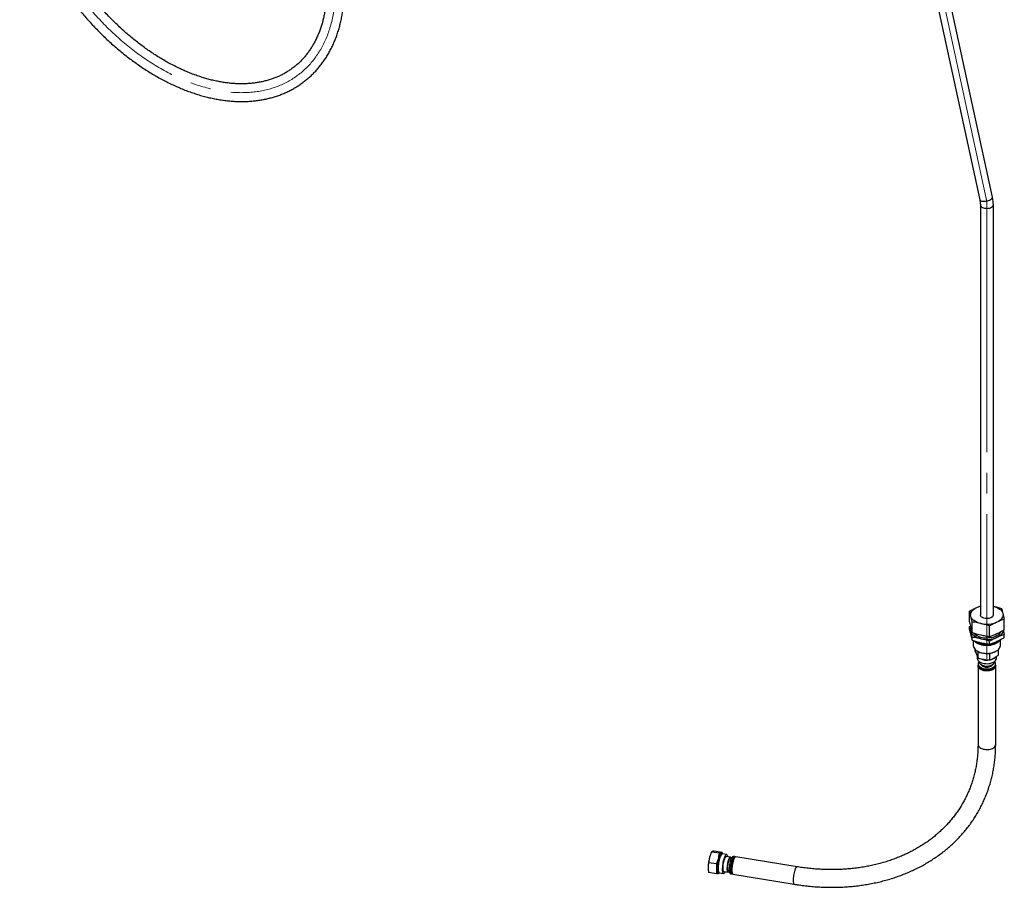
# Paper-space layout 'Sheet1' of a CAD drawing. Header units: millimetres. Extents: x -80341 to 21249, y 0 to 26255.
# Tile 4 of 154: x 1809 to 3323, y 7414 to 8749. Entities that reach past the tile are written whole.
import ezdxf

# ---------------------------------------------------------------- set-up
doc = ezdxf.new("R2010")
doc.units = ezdxf.units.MM
doc.linetypes.add('SLD-Mista-longa', pattern=[19.05, 15.24, -1.27, 1.27, -1.27])
doc.linetypes.add('SLD-Sólida', pattern=[0])
doc.layers.add('DETALHAMENTO', color=8, linetype='SLD-Sólida')

psp = doc.layouts.new('Sheet1')

# ---------------------------------------------------------------- linework, layer by layer
at = {"color": 7, "linetype": 'SLD-Sólida', "lineweight": 25, "ltscale": 25}
for p, q in [((3217.2, 8788.2), (3285.7, 8471.6)), ((3305.3, 8475.9), (3236.7, 8792.4)), ((3286.6, 8464.2), (3286.6, 7833.1)), ((3306.6, 7833.1), (3306.6, 8464.2)), ((3281, 7844.4), (3286.6, 7846.7)), ((3269.7, 7822.2), (3269.7, 7838.5)), ((3269.7, 7815), (3271.2, 7815.8)), ((3274, 7805.7), (3274, 7822.1)), ((3300.8, 7799.6), (3300.8, 7816)), ((3323.4, 7810), (3323.4, 7826.3)), ((3269.7, 7810.4), (3269.7, 7815)), ((3323.4, 7798.2), (3323.4, 7802.8)), ((3274, 7793.9), (3274, 7798.5)), ((3275.7, 7793.4), (3275.7, 7785.9)), ((3289.3, 7787.8), (3287.2, 7788.4)), ((3300.8, 7787.8), (3300.8, 7792.4)), ((3317.5, 7785.9), (3317.5, 7794.2)), ((3278.8, 7776.9), (3278.8, 7779.6)), ((3281.8, 7777.4), (3282.7, 7776.9)), ((3283.3, 7766.6), (3283.3, 7776.5)), ((3301.1, 7763.7), (3301.1, 7773.8)), ((3310.5, 7776.9), (3311.3, 7777.4)), ((3314.3, 7771.1), (3314.3, 7779.6)), ((3281.8, 7769.6), (3281.8, 7766.4)), ((3283, 7757.8), (3283, 7756.1)), ((3284.8, 7761.3), (3284.8, 7761)), ((3308.3, 7761), (3308.3, 7761.3)), ((3310.1, 7756.1), (3310.1, 7757.8)), ((3311.3, 7766.4), (3311.3, 7769)), ((3283, 7754.5), (3283, 7633.7)), ((3310.2, 7633.7), (3310.2, 7754.5)), ((2885.1, 7466.2), (2872.9, 7468.1)), ((2889.4, 7467.5), (2877.2, 7469.5)), ((2889.4, 7467.5), (2889.7, 7465.5)), ((2870.7, 7462.1), (2870.7, 7462)), ((2890.2, 7465.2), (2888.5, 7466.2)), ((2896.4, 7464.2), (2890, 7465.2)), ((2902.3, 7460.2), (2895.9, 7461.2)), ((2903.4, 7457.1), (2901.8, 7457.4)), ((2908.3, 7461), (2906.4, 7461.3)), ((2909.5, 7460.5), (2907.4, 7458.9)), ((3004.6, 7445.4), (2910.2, 7460.8)), ((2867.9, 7445.3), (2867.9, 7445.3)), ((2880.8, 7449.7), (2868.6, 7451.7)), ((2892.1, 7438), (2898.5, 7437)), ((2898.9, 7439.8), (2900.6, 7439.5)), ((2880.8, 7434.6), (2868.6, 7436.6)), ((2883.5, 7435.7), (2885.4, 7436.1)), ((2885.3, 7436.1), (2891.6, 7435)), ((2902, 7434.6), (2904, 7434.3)), ((2903.7, 7436.6), (2905.3, 7434.4)), ((2905.9, 7433.9), (3000.2, 7418.5))]:
    psp.add_line(p, q, dxfattribs=at)
at = {"color": 7, "linetype": 'SLD-Sólida', "lineweight": 25, "ltscale": 25, "flags": 128}
for points in [[(3285.7, 8471.6), (3286, 8471.1), (3286.6, 8470.5), (3287.5, 8470), (3288.7, 8469.6), (3290.2, 8469.4), (3291.9, 8469.4), (3293.7, 8469.5), (3295.5, 8469.7), (3297.4, 8470.1), (3299.2, 8470.7), (3300.8, 8471.3), (3302.3, 8472.1)], [(3302.3, 8472.1), (3303.5, 8472.9), (3304.4, 8473.7), (3305, 8474.6), (3305.3, 8475.4), (3305.3, 8475.9)], [(3286.6, 8464.2), (3286.6, 8463.7), (3286.9, 8462.7), (3287.6, 8461.6), (3288.6, 8460.7), (3289.8, 8459.9), (3291.4, 8459.2), (3293.1, 8458.8), (3294.9, 8458.5), (3296.8, 8458.4), (3298.7, 8458.5), (3300.5, 8458.9), (3302.2, 8459.4), (3303.6, 8460.1)], [(3281, 7844.4), (3283.7, 7845.4), (3286.6, 7846.3)], [(3306.6, 7846.3), (3308.7, 7845.7), (3311.4, 7844.7), (3313.9, 7843.4), (3316.1, 7842), (3318, 7840.5), (3319.5, 7838.8), (3320.6, 7837), (3321.3, 7835.2)], [(3271.8, 7830.9), (3271.6, 7832.8), (3271.7, 7834.7), (3272.3, 7836.5), (3273.3, 7838.3), (3274.7, 7840.1), (3276.5, 7841.6), (3278.6, 7843.1), (3281, 7844.4)], [(3287.4, 7819.6), (3284.5, 7820.4), (3281.7, 7821.5), (3279.2, 7822.7), (3277, 7824.1), (3275.1, 7825.6), (3273.6, 7827.3), (3272.5, 7829.1), (3271.8, 7830.9)], [(3306.6, 7833.1), (3306.5, 7832.3), (3306, 7831.2), (3305.3, 7830.2), (3304.2, 7829.3), (3302.8, 7828.5), (3301.2, 7827.9), (3299.4, 7827.5), (3297.6, 7827.3), (3295.7, 7827.3), (3293.8, 7827.5), (3292, 7827.9), (3290.4, 7828.5), (3289, 7829.3), (3287.9, 7830.1), (3287.1, 7831.1), (3286.7, 7832.2), (3286.6, 7833.1)], [(3321.3, 7835.2), (3321.6, 7833.3), (3321.4, 7831.4), (3320.8, 7829.6), (3319.8, 7827.8), (3318.4, 7826.1), (3316.7, 7824.5), (3314.6, 7823), (3312.1, 7821.8)], [(3287.4, 7796.1), (3284.5, 7796.9), (3281.7, 7797.9), (3279.2, 7799.1), (3277, 7800.5), (3275.1, 7802.1), (3273.6, 7803.8), (3272.5, 7805.5), (3271.8, 7807.4)], [(3317.5, 7806.7), (3316.8, 7805.3), (3315.7, 7803.9), (3314.3, 7802.5), (3312.6, 7801.3), (3310.7, 7800.1), (3308.5, 7799.2), (3306.1, 7798.4), (3303.5, 7797.8), (3300.9, 7797.4), (3298.2, 7797.1), (3295.4, 7797.1), (3292.7, 7797.3), (3290, 7797.7), (3287.4, 7798.3), (3285, 7799), (3282.8, 7800), (3280.8, 7801.1), (3279.1, 7802.3), (3277.6, 7803.7), (3276.7, 7804.8)], [(3321.5, 7808.9), (3321.4, 7807.9), (3320.8, 7806), (3319.8, 7804.2), (3318.4, 7802.5), (3316.7, 7800.9), (3314.6, 7799.5), (3312.1, 7798.2)], [(3275.7, 7785.9), (3275.7, 7785.7), (3275.9, 7784.1), (3276.5, 7782.6), (3277.4, 7781.1), (3278.7, 7779.7), (3280.2, 7778.4), (3282.1, 7777.2), (3284.1, 7776.2), (3286.4, 7775.3), (3288.9, 7774.7)], [(3318.6, 7795.4), (3317.8, 7794.6), (3316.3, 7793.2), (3314.4, 7791.8), (3312.4, 7790.7), (3310, 7789.6), (3307.5, 7788.8), (3304.8, 7788.1), (3302.1, 7787.6), (3299.2, 7787.4), (3296.3, 7787.3), (3293.4, 7787.4), (3290.5, 7787.7), (3287.7, 7788.2), (3285.1, 7789), (3282.6, 7789.8), (3280.3, 7790.9), (3278.3, 7792.1), (3277.3, 7792.8)], [(3315.3, 7792.4), (3314.9, 7791.9), (3313.4, 7790.6), (3311.6, 7789.4), (3309.6, 7788.3), (3307.3, 7787.4), (3304.9, 7786.7), (3302.3, 7786.1), (3299.7, 7785.8), (3296.9, 7785.7), (3294.2, 7785.8), (3291.5, 7786), (3288.9, 7786.5), (3286.4, 7787.2), (3284.1, 7788), (3282.1, 7789.1), (3280.2, 7790.2), (3278.7, 7791.5), (3277.8, 7792.4)], [(3288.9, 7774.7), (3291.5, 7774.2), (3294.2, 7773.9), (3296.9, 7773.8), (3299.7, 7774), (3302.3, 7774.3), (3304.9, 7774.8), (3307.3, 7775.6), (3309.6, 7776.5), (3311.6, 7777.5), (3313.4, 7778.7), (3314.9, 7780.1), (3316, 7781.5), (3316.8, 7783), (3317.3, 7784.5), (3317.5, 7785.9)], [(3281.8, 7766.4), (3281.8, 7766.1), (3282.1, 7764.8), (3282.7, 7763.5), (3283.7, 7762.3), (3285, 7761.1), (3286.5, 7760.2), (3288.4, 7759.3), (3290.4, 7758.7), (3292.6, 7758.2), (3294.8, 7758), (3297.1, 7757.9), (3299.5, 7758.1), (3301.7, 7758.4), (3303.8, 7759), (3305.7, 7759.7), (3307.4, 7760.6), (3308.9, 7761.7), (3310, 7762.9), (3310.8, 7764.1), (3311.2, 7765.4), (3311.3, 7766.4)], [(3283, 7756.1), (3283.1, 7755.8), (3283.3, 7754.5), (3284, 7753.3), (3284.9, 7752.2), (3286.2, 7751.2), (3287.7, 7750.3), (3289.4, 7749.5), (3291.4, 7748.9), (3293.4, 7748.5), (3295.6, 7748.4), (3297.8, 7748.4), (3299.9, 7748.6), (3302, 7749), (3303.9, 7749.6), (3305.6, 7750.3), (3307.1, 7751.2), (3308.3, 7752.3), (3309.2, 7753.4), (3309.8, 7754.6), (3310.1, 7755.9), (3310.1, 7756.1)], [(3310.1, 7755.5), (3310.2, 7754.6), (3310, 7753.3), (3309.5, 7752.1), (3308.7, 7750.9), (3307.5, 7749.8), (3306.1, 7748.9), (3304.4, 7748.1), (3302.5, 7747.4), (3300.4, 7747), (3298.3, 7746.7), (3296.1, 7746.7), (3293.9, 7746.8), (3291.8, 7747.1), (3289.9, 7747.7), (3288, 7748.4), (3286.5, 7749.3), (3285.1, 7750.3), (3284.1, 7751.4), (3283.4, 7752.6), (3283, 7753.8), (3283, 7755.1), (3283.1, 7755.5)], [(3283.6, 7759.9), (3283.1, 7758.7), (3283.1, 7757.4), (3283.3, 7756.2), (3284, 7755), (3284.9, 7753.8), (3286.2, 7752.8), (3287.7, 7751.9), (3289.4, 7751.1), (3291.4, 7750.6), (3293.4, 7750.2), (3295.6, 7750), (3297.8, 7750), (3299.9, 7750.2), (3302, 7750.6), (3303.9, 7751.2), (3305.6, 7752), (3307.1, 7752.9), (3308.3, 7753.9), (3309.2, 7755.1), (3309.8, 7756.3), (3310.1, 7757.5), (3310, 7758.8), (3309.5, 7760), (3308.7, 7761.2), (3308.5, 7761.4)], [(3284.6, 7761.4), (3284.3, 7761.1), (3283.6, 7759.9)], [(3284.8, 7761), (3284.8, 7760.5), (3285.2, 7759.4), (3285.8, 7758.2), (3286.8, 7757.2), (3288.1, 7756.3), (3289.7, 7755.5), (3291.5, 7754.9), (3293.4, 7754.5), (3295.4, 7754.3), (3297.4, 7754.3), (3299.5, 7754.5), (3301.4, 7754.8), (3303.2, 7755.4), (3304.8, 7756.2), (3306.1, 7757.1), (3307.2, 7758.1), (3307.9, 7759.2), (3308.3, 7760.4), (3308.3, 7761)], [(3287.9, 7756.4), (3288.1, 7756.1), (3288.9, 7755.1), (3290, 7754.3), (3291.3, 7753.6), (3292.9, 7753.1), (3294.6, 7752.7), (3296.4, 7752.6), (3298.2, 7752.7), (3299.9, 7753), (3301.5, 7753.5), (3302.9, 7754.1), (3304, 7755), (3304.9, 7755.9), (3305.2, 7756.4)], [(3283, 7633.7), (3283, 7633.6), (3283.2, 7632.3), (3283.7, 7631.1), (3284.6, 7630), (3285.8, 7628.9), (3287.2, 7628), (3288.9, 7627.2), (3290.8, 7626.5), (3292.9, 7626.1)], [(3292.9, 7626.1), (3295, 7625.9), (3297.2, 7625.8), (3299.4, 7626), (3301.5, 7626.3), (3303.5, 7626.9), (3305.2, 7627.6), (3306.8, 7628.5), (3308.1, 7629.5), (3309.1, 7630.6), (3309.8, 7631.8), (3310.1, 7633.1), (3310.2, 7633.7)], [(2870.7, 7462), (2870.6, 7461.8), (2870.1, 7460)], [(2883.5, 7435.7), (2883.3, 7435.7), (2882.8, 7435.9), (2882.4, 7436.4), (2882, 7437.4), (2881.8, 7438.6), (2881.6, 7440.1), (2881.5, 7441.9), (2881.6, 7443.9), (2881.7, 7446), (2881.9, 7448.3), (2882.2, 7450.6), (2882.6, 7453), (2883.1, 7455.3), (2883.6, 7457.4), (2884.2, 7459.5), (2884.8, 7461.3), (2885.4, 7462.9), (2886.1, 7464.2), (2886.7, 7465.3), (2887.3, 7465.9), (2887.9, 7466.2), (2888.4, 7466.2), (2888.5, 7466.2)], [(2887.9, 7466.7), (2887.4, 7466.4), (2886.9, 7465.9), (2886.3, 7465.1), (2885.7, 7464), (2885.2, 7462.8), (2884.6, 7461.3), (2884.1, 7459.6), (2883.6, 7457.8)], [(2885.3, 7436.1), (2884.8, 7436.3), (2884.4, 7436.9), (2884.1, 7437.9), (2883.8, 7439.1), (2883.7, 7440.7), (2883.6, 7442.4), (2883.7, 7444.4), (2883.8, 7446.6), (2884.1, 7448.8), (2884.4, 7451.1), (2884.8, 7453.4), (2885.3, 7455.6), (2885.8, 7457.7), (2886.4, 7459.6), (2887, 7461.3), (2887.7, 7462.7), (2888.3, 7463.9), (2888.9, 7464.7), (2889.5, 7465.1), (2890, 7465.2), (2890, 7465.2)], [(2889.3, 7465.7), (2889.2, 7466), (2888.8, 7466.5), (2888.4, 7466.7), (2887.9, 7466.7)], [(2894.1, 7437.7), (2894, 7437.6), (2893.4, 7436.4), (2892.8, 7435.6), (2892.2, 7435.1), (2891.7, 7435), (2891.2, 7435.3), (2890.8, 7435.9), (2890.4, 7436.8), (2890.2, 7438.1), (2890.1, 7439.6), (2890, 7441.4), (2890.1, 7443.4), (2890.2, 7445.5), (2890.4, 7447.8), (2890.8, 7450.1), (2891.2, 7452.3), (2891.7, 7454.6), (2892.2, 7456.6), (2892.8, 7458.6), (2893.4, 7460.2), (2894, 7461.7), (2894.6, 7462.8), (2895.3, 7463.6), (2895.8, 7464.1), (2896.4, 7464.2), (2896.8, 7464), (2897.3, 7463.3), (2897.6, 7462.4), (2897.8, 7461.2), (2897.9, 7460.9)], [(2892.1, 7438), (2892, 7438.1), (2891.6, 7438.4), (2891.2, 7439.1), (2891, 7440.2), (2890.9, 7441.5), (2890.8, 7443.1), (2890.9, 7444.8), (2891, 7446.8), (2891.2, 7448.8), (2891.6, 7450.8), (2892, 7452.8), (2892.4, 7454.7), (2892.9, 7456.4), (2893.5, 7457.9), (2894, 7459.2), (2894.6, 7460.2), (2895.1, 7460.9), (2895.6, 7461.2), (2895.9, 7461.2)], [(2900.6, 7439.5), (2900.4, 7439), (2899.8, 7438), (2899.3, 7437.3), (2898.8, 7437), (2898.3, 7437), (2897.9, 7437.4), (2897.6, 7438.1), (2897.4, 7439.2), (2897.2, 7440.5), (2897.2, 7442), (2897.2, 7443.8), (2897.4, 7445.7), (2897.6, 7447.7), (2897.9, 7449.8), (2898.3, 7451.7), (2898.8, 7453.6), (2899.3, 7455.4), (2899.8, 7456.9), (2900.4, 7458.2), (2900.9, 7459.2), (2901.5, 7459.9), (2902, 7460.2), (2902.4, 7460.2), (2902.8, 7459.8), (2903.1, 7459.1), (2903.4, 7458), (2903.5, 7457.1)], [(2898.9, 7439.8), (2898.6, 7440), (2898.3, 7440.5), (2898.1, 7441.4), (2898, 7442.6), (2897.9, 7444), (2898, 7445.6), (2898.2, 7447.3), (2898.4, 7449.1), (2898.8, 7450.9), (2899.2, 7452.6), (2899.6, 7454.1), (2900.1, 7455.3), (2900.6, 7456.3), (2901.1, 7457), (2901.5, 7457.4), (2901.8, 7457.4)], [(2902, 7434.6), (2902, 7434.6), (2901.6, 7434.9), (2901.2, 7435.5), (2900.9, 7436.4), (2900.7, 7437.7), (2900.6, 7439.2), (2900.5, 7440.9), (2900.6, 7442.8), (2900.8, 7444.8), (2901, 7447), (2901.4, 7449.1), (2901.8, 7451.2), (2902.3, 7453.3), (2902.8, 7455.2), (2903.3, 7456.9), (2903.9, 7458.4), (2904.5, 7459.6), (2905.1, 7460.5), (2905.7, 7461.1), (2906.2, 7461.3), (2906.4, 7461.3)], [(2905, 7434.8), (2904.4, 7434.4), (2903.9, 7434.3), (2903.5, 7434.6), (2903.1, 7435.2), (2902.8, 7436.1), (2902.6, 7437.4), (2902.5, 7438.9), (2902.5, 7440.6), (2902.5, 7442.5), (2902.7, 7444.5), (2903, 7446.7), (2903.3, 7448.8), (2903.7, 7450.9), (2904.2, 7453), (2904.7, 7454.9), (2905.3, 7456.6), (2905.8, 7458), (2906.4, 7459.3), (2907, 7460.2), (2907.6, 7460.7), (2908.1, 7461), (2908.6, 7460.9), (2909, 7460.4), (2909.1, 7460.2)], [(2903.7, 7436.6), (2903.7, 7436.6), (2903.4, 7437.3), (2903.2, 7438.3), (2903, 7439.7), (2903, 7441.2), (2903, 7442.9), (2903.2, 7444.8), (2903.4, 7446.8), (2903.7, 7448.8), (2904.1, 7450.8), (2904.6, 7452.6), (2905.1, 7454.3), (2905.6, 7455.9), (2906.1, 7457.1)], [(2908.1, 7458.4), (2907.5, 7457.1), (2906.9, 7455.5), (2906.3, 7453.7), (2905.8, 7451.7), (2905.4, 7449.6), (2905, 7447.4), (2904.7, 7445.3), (2904.5, 7443.2), (2904.4, 7441.2), (2904.4, 7439.3), (2904.4, 7437.7), (2904.6, 7436.3), (2904.9, 7435.2), (2905.2, 7434.5), (2905.6, 7434), (2905.9, 7433.9)], [(2910.2, 7460.8), (2909.8, 7460.7), (2909.2, 7460.3), (2908.7, 7459.5), (2908.1, 7458.4)], [(2881.4, 7442.1), (2881.4, 7440.4), (2881.5, 7439), (2881.7, 7437.8), (2882, 7436.7), (2882.3, 7436), (2882.7, 7435.4), (2883.1, 7435.2), (2883.6, 7435.2)], [(3002.4, 7443.1), (3001.8, 7441.7), (3001.2, 7440.1), (3000.7, 7438.3), (3000.2, 7436.3), (2999.7, 7434.2), (2999.3, 7432.1), (2999, 7429.9), (2998.8, 7427.8), (2998.7, 7425.8), (2998.7, 7424), (2998.8, 7422.3), (2998.9, 7421), (2999.2, 7419.9), (2999.5, 7419.1), (2999.9, 7418.7), (3000.2, 7418.5)], [(3004.6, 7445.4), (3004.1, 7445.3), (3003.6, 7444.9), (3003, 7444.1), (3002.4, 7443.1)], [(2883.6, 7435.2), (2884.1, 7435.5), (2884.5, 7435.9)]]:
    psp.add_lwpolyline(points, dxfattribs=at)
at = {"color": 7, "linetype": 'SLD-Sólida', "lineweight": 25, "ltscale": 625}
for centre, radius, start, end in [((3301.8, 8464.5), 4.82, 292.9163, 355.8991), ((3296.5, 7858.8), 40.2, 256.9495, 292.9317), ((3280.1, 7809.5), 8.49, 161.66, 194.606), ((3296.5, 7835.2), 40.2, 256.9495, 292.9317), ((3296.5, 7820.1), 33.1, 257.3135, 286.5333), ((3294.3, 7797.4), 23.6, 240.5337, 258.0093), ((3296.5, 7804), 30.5, 256.4757, 297.2336), ((3296.6, 7786), 22.7, 243.0749, 281.9728), ((3299, 7779), 15.4, 279.3228, 313.7328), ((2933.5, 7443.3), 65.6, 165.1928, 179.1149), ((2947, 7441.1), 65.6, 165.1928, 179.1149), ((2910.4, 7455.4), 4.62, 131.5174, 158.5661)]:
    psp.add_arc(centre, radius, start, end, dxfattribs=at)
at = {"color": 7, "linetype": 'SLD-Sólida', "lineweight": 25, "ltscale": 25}
for points, knots in [([(1808.8, 8957), (1809.1, 8955.5), (1809.9, 8951), (1811.4, 8943.6), (1813.4, 8934.8), (1815.7, 8925.9), (1818.2, 8917), (1821, 8908.1), (1824, 8899.2), (1827.2, 8890.3), (1830.7, 8881.5), (1834.4, 8872.6), (1838.3, 8863.8), (1842.4, 8855), (1846.8, 8846.3), (1851.3, 8837.6), (1856.1, 8829), (1861, 8820.4), (1866.2, 8812), (1871.5, 8803.6), (1877.1, 8795.4), (1882.8, 8787.2), (1888.7, 8779.2), (1894.7, 8771.3), (1900.9, 8763.5), (1907.3, 8755.9), (1913.8, 8748.4), (1920.5, 8741), (1927.3, 8733.9), (1934.2, 8726.8), (1941.3, 8720), (1948.4, 8713.4), (1955.7, 8706.9), (1963.1, 8700.6), (1970.6, 8694.6), (1978.1, 8688.7), (1985.8, 8683.1), (1993.5, 8677.7), (2001.3, 8672.5), (2009.1, 8667.5), (2017, 8662.8), (2024.9, 8658.3), (2032.9, 8654.1), (2040.9, 8650.1), (2048.9, 8646.4), (2056.9, 8642.9), (2065, 8639.7), (2073, 8636.8), (2081, 8634.1), (2089, 8631.7), (2097, 8629.6), (2104.9, 8627.8), (2112.8, 8626.2), (2120.6, 8625), (2128.4, 8624), (2136.1, 8623.3), (2143.7, 8622.9), (2151.2, 8622.8), (2158.7, 8623), (2166, 8623.4), (2173.2, 8624.2), (2180.3, 8625.2), (2187.2, 8626.6), (2194.1, 8628.2), (2200.8, 8630.1), (2207.3, 8632.2), (2213.7, 8634.7), (2219.9, 8637.4), (2225.9, 8640.4), (2231.8, 8643.6), (2237.4, 8647.1), (2242.9, 8650.9), (2248.2, 8654.9), (2253.3, 8659.2), (2258.3, 8663.7), (2263, 8668.4), (2267.5, 8673.4), (2271.7, 8678.6), (2275.8, 8684.1), (2279.7, 8689.7), (2283.3, 8695.6), (2286.7, 8701.7), (2289.8, 8708), (2292.8, 8714.5), (2295.4, 8721.2), (2297.9, 8728.1), (2300.1, 8735.2), (2302, 8742.4), (2303.7, 8749.8), (2305.1, 8757.4), (2306.3, 8765.1), (2307.2, 8772.9), (2307.9, 8780.9), (2308.3, 8788.8), (2308.4, 8794.6), (2308.4, 8797.5), (2308.4, 8797.9)], [0, 0, 0, 0, 0.005771, 0.016653, 0.027533, 0.038412, 0.04929, 0.060166, 0.07104, 0.081913, 0.092784, 0.103652, 0.114519, 0.125385, 0.136248, 0.147111, 0.157972, 0.168831, 0.17969, 0.190548, 0.201406, 0.212263, 0.223119, 0.233976, 0.244833, 0.25569, 0.266548, 0.277406, 0.288266, 0.299126, 0.309988, 0.320851, 0.331716, 0.342583, 0.353451, 0.364322, 0.375195, 0.38607, 0.396947, 0.407827, 0.418708, 0.429592, 0.440478, 0.451366, 0.462255, 0.473145, 0.484036, 0.494927, 0.505817, 0.516704, 0.527589, 0.53847, 0.549345, 0.560213, 0.571072, 0.581921, 0.592758, 0.603581, 0.614388, 0.625177, 0.635947, 0.646696, 0.657423, 0.668128, 0.67881, 0.689469, 0.700107, 0.710725, 0.721325, 0.731909, 0.74248, 0.753042, 0.763598, 0.774152, 0.784707, 0.795266, 0.805833, 0.816412, 0.827005, 0.837616, 0.848245, 0.858895, 0.869566, 0.88026, 0.890975, 0.901711, 0.912468, 0.923244, 0.934037, 0.944847, 0.95567, 0.966506, 0.977353, 0.988208, 0.998511, 1, 1, 1, 1]), ([(2281.2, 8797.9), (2281.2, 8796.6), (2281.2, 8792.8), (2281, 8786.5), (2280.5, 8779.2), (2279.8, 8772), (2278.8, 8764.9), (2277.6, 8758), (2276.2, 8751.3), (2274.5, 8744.7), (2272.6, 8738.3), (2270.5, 8732.1), (2268.1, 8726.1), (2265.5, 8720.3), (2262.7, 8714.6), (2259.7, 8709.2), (2256.4, 8703.9), (2253, 8698.9), (2249.3, 8694.1), (2245.4, 8689.5), (2241.3, 8685.1), (2237, 8681), (2232.4, 8677.1), (2227.7, 8673.5), (2222.8, 8670.1), (2217.7, 8666.9), (2212.4, 8664), (2207, 8661.4), (2201.4, 8659.1), (2195.6, 8657), (2189.7, 8655.2), (2183.6, 8653.6), (2177.4, 8652.4), (2171.1, 8651.4), (2164.7, 8650.6), (2158.1, 8650.2), (2151.4, 8650), (2144.7, 8650.1), (2137.8, 8650.4), (2130.9, 8651.1), (2123.8, 8652), (2116.7, 8653.2), (2109.5, 8654.6), (2102.3, 8656.3), (2095, 8658.3), (2087.6, 8660.6), (2080.2, 8663.1), (2072.8, 8665.8), (2065.4, 8668.9), (2057.9, 8672.2), (2050.5, 8675.7), (2043, 8679.5), (2035.6, 8683.5), (2028.2, 8687.8), (2020.8, 8692.3), (2013.4, 8697.1), (2006.1, 8702), (1998.8, 8707.2), (1991.6, 8712.6), (1984.5, 8718.3), (1977.5, 8724.1), (1970.5, 8730.1), (1963.6, 8736.3), (1956.9, 8742.8), (1950.2, 8749.3), (1943.7, 8756.1), (1937.2, 8763), (1931, 8770.1), (1924.8, 8777.3), (1918.8, 8784.7), (1913, 8792.2), (1907.3, 8799.8), (1901.7, 8807.5), (1896.4, 8815.4), (1891.2, 8823.3), (1886.2, 8831.3), (1881.4, 8839.4), (1876.8, 8847.6), (1872.4, 8855.8), (1868.2, 8864.1), (1864.2, 8872.5), (1860.5, 8880.8), (1856.9, 8889.2), (1853.6, 8897.6), (1850.4, 8906), (1847.6, 8914.4), (1844.9, 8922.8), (1842.5, 8931.1), (1840.3, 8939.4), (1838.3, 8947.7), (1836.8, 8955.1), (1835.9, 8959.8), (1835.6, 8961.7)], [0, 0, 0, 0, 0.005788, 0.016895, 0.028003, 0.039117, 0.050239, 0.06137, 0.072514, 0.083671, 0.094846, 0.106042, 0.11726, 0.128505, 0.139778, 0.151084, 0.162422, 0.173795, 0.185204, 0.196646, 0.208119, 0.21962, 0.231144, 0.242682, 0.254228, 0.265772, 0.277305, 0.288819, 0.300309, 0.311769, 0.323198, 0.334592, 0.345952, 0.357279, 0.368573, 0.379839, 0.391077, 0.402291, 0.413484, 0.424659, 0.435818, 0.446964, 0.4581, 0.469228, 0.480349, 0.491465, 0.502578, 0.513689, 0.524799, 0.535908, 0.547017, 0.558128, 0.569239, 0.580352, 0.591467, 0.602584, 0.613704, 0.624825, 0.635949, 0.647076, 0.658204, 0.669335, 0.680467, 0.691601, 0.702737, 0.713874, 0.725013, 0.736152, 0.747293, 0.758434, 0.769575, 0.780716, 0.791857, 0.802998, 0.814138, 0.825277, 0.836415, 0.847552, 0.858687, 0.869821, 0.880952, 0.892082, 0.903209, 0.914333, 0.925455, 0.936575, 0.947691, 0.958805, 0.969916, 0.981025, 0.992131, 1, 1, 1, 1]), ([(3285.7, 8471.6), (3285.8, 8471.2), (3286.1, 8469.9), (3286.4, 8467.8), (3286.5, 8465.7), (3286.6, 8464.6), (3286.6, 8464.2)], [0, 0, 0, 0, 0.168958, 0.49286, 0.814111, 1, 1, 1, 1]), ([(3306.6, 8464.2), (3306.6, 8464.8), (3306.5, 8466.6), (3306.3, 8469.7), (3305.8, 8473), (3305.4, 8475), (3305.3, 8475.9)], [0, 0, 0, 0, 0.16943, 0.479039, 0.788128, 1, 1, 1, 1]), ([(3306.6, 7846.3), (3308.5, 7845.8), (3312.7, 7844.8), (3316.9, 7843.5), (3319.2, 7842.8)], [0, 0, 0, 0, 0.465837, 1, 1, 1, 1]), ([(3269.7, 7838.5), (3271.6, 7839.6), (3275.3, 7841.7), (3279.1, 7843.5), (3281, 7844.4)], [0, 0, 0, 0, 0.4994527, 1, 1, 1, 1]), ([(3271.8, 7830.9), (3271.5, 7832.3), (3270.8, 7835), (3270.1, 7837.4), (3269.7, 7838.5)], [0, 0, 0, 0, 0.499365, 1, 1, 1, 1]), ([(3274, 7822.1), (3273.6, 7823.6), (3272.9, 7826.7), (3272.2, 7829.5), (3271.8, 7830.9)], [0, 0, 0, 0, 0.499453, 1, 1, 1, 1]), ([(3319.2, 7842.8), (3319.5, 7841.6), (3320.2, 7839.2), (3320.9, 7836.5), (3321.3, 7835.2)], [0, 0, 0, 0, 0.499453, 1, 1, 1, 1]), ([(3321.3, 7835.2), (3321.6, 7833.8), (3322.4, 7831), (3323.1, 7827.9), (3323.4, 7826.3)], [0, 0, 0, 0, 0.4993648, 1, 1, 1, 1]), ([(3269.7, 7822.2), (3270.1, 7820.7), (3270.8, 7817.6), (3271.5, 7814.8), (3271.8, 7813.4)], [0, 0, 0, 0, 0.499453, 1, 1, 1, 1]), ([(3287.4, 7819.6), (3284.1, 7820.3), (3279.6, 7821.3), (3275.1, 7821.9), (3274, 7822.1)], [0, 0, 0, 0, 0.74912, 1, 1, 1, 1]), ([(3300.8, 7816), (3298.6, 7816.6), (3294.1, 7818), (3289.7, 7819.1), (3287.4, 7819.6)], [0, 0, 0, 0, 0.4994527, 1, 1, 1, 1]), ([(3312.1, 7821.8), (3310.3, 7820.9), (3306.5, 7819.1), (3302.7, 7817), (3300.8, 7816)], [0, 0, 0, 0, 0.499365, 1, 1, 1, 1]), ([(3323.4, 7826.3), (3321.6, 7825.7), (3317.8, 7824.3), (3314, 7822.6), (3312.1, 7821.8)], [0, 0, 0, 0, 0.499453, 1, 1, 1, 1]), ([(3271.8, 7807.4), (3271.5, 7808.7), (3270.8, 7811.4), (3270.1, 7813.8), (3269.7, 7815)], [0, 0, 0, 0, 0.4993648, 1, 1, 1, 1]), ([(3269.7, 7810.4), (3270.1, 7808.8), (3270.8, 7805.7), (3271.5, 7802.9), (3271.8, 7801.5)], [0, 0, 0, 0, 0.499453, 1, 1, 1, 1]), ([(3271.8, 7813.4), (3272.2, 7812), (3272.9, 7809.3), (3273.6, 7806.9), (3274, 7805.7)], [0, 0, 0, 0, 0.499365, 1, 1, 1, 1]), ([(3274, 7798.5), (3273.6, 7800.1), (3272.9, 7803.2), (3272.2, 7806), (3271.8, 7807.4)], [0, 0, 0, 0, 0.499453, 1, 1, 1, 1]), ([(3271.8, 7801.5), (3272.2, 7800.2), (3272.9, 7797.5), (3273.6, 7795.1), (3274, 7793.9)], [0, 0, 0, 0, 0.499365, 1, 1, 1, 1]), ([(3274, 7805.7), (3275.1, 7805.4), (3279.6, 7804), (3284.1, 7802.9), (3287.4, 7802.1)], [0, 0, 0, 0, 0.25088, 1, 1, 1, 1]), ([(3287.4, 7802.1), (3289.7, 7801.6), (3294.1, 7800.6), (3298.6, 7800), (3300.8, 7799.6)], [0, 0, 0, 0, 0.499365, 1, 1, 1, 1]), ([(3300.8, 7799.6), (3302.7, 7800.3), (3306.5, 7801.7), (3310.2, 7803.4), (3312.1, 7804.2)], [0, 0, 0, 0, 0.499453, 1, 1, 1, 1]), ([(3312.1, 7804.2), (3314, 7805.1), (3317.8, 7806.9), (3321.5, 7809), (3323.4, 7810)], [0, 0, 0, 0, 0.499365, 1, 1, 1, 1]), ([(3323.4, 7802.8), (3321.6, 7802.1), (3317.8, 7800.7), (3314, 7799.1), (3312.1, 7798.2)], [0, 0, 0, 0, 0.4994527, 1, 1, 1, 1]), ([(3321.9, 7809.2), (3322.1, 7808.6), (3322.6, 7806.6), (3323.1, 7804.4), (3323.4, 7802.8)], [0, 0, 0, 0, 0.297775, 1, 1, 1, 1]), ([(3287.4, 7796.1), (3284.1, 7796.8), (3279.6, 7797.7), (3275.1, 7798.4), (3274, 7798.5)], [0, 0, 0, 0, 0.74912, 1, 1, 1, 1]), ([(3274, 7793.9), (3275.1, 7793.6), (3279.6, 7792.2), (3284.1, 7791.1), (3287.4, 7790.2)], [0, 0, 0, 0, 0.25088, 1, 1, 1, 1]), ([(3300.8, 7792.4), (3298.6, 7793.1), (3294.1, 7794.5), (3289.7, 7795.5), (3287.4, 7796.1)], [0, 0, 0, 0, 0.499453, 1, 1, 1, 1]), ([(3287.4, 7790.2), (3289.7, 7789.8), (3294.1, 7788.8), (3298.6, 7788.1), (3300.8, 7787.8)], [0, 0, 0, 0, 0.499365, 1, 1, 1, 1]), ([(3312.1, 7798.2), (3310.3, 7797.3), (3306.5, 7795.5), (3302.7, 7793.5), (3300.8, 7792.4)], [0, 0, 0, 0, 0.4993648, 1, 1, 1, 1]), ([(3300.8, 7787.8), (3302.7, 7788.5), (3306.5, 7789.9), (3310.2, 7791.5), (3312.1, 7792.4)], [0, 0, 0, 0, 0.499453, 1, 1, 1, 1]), ([(3312.1, 7792.4), (3314, 7793.3), (3317.8, 7795.1), (3321.5, 7797.1), (3323.4, 7798.2)], [0, 0, 0, 0, 0.499365, 1, 1, 1, 1]), ([(3278.8, 7776.9), (3279.2, 7775.9), (3279.9, 7773.9), (3280.7, 7772.1), (3281.1, 7771.2)], [0, 0, 0, 0, 0.498963, 1, 1, 1, 1]), ([(3281.1, 7771.2), (3281.4, 7770.3), (3282.2, 7768.7), (3283, 7767.3), (3283.3, 7766.6)], [0, 0, 0, 0, 0.498791, 1, 1, 1, 1]), ([(3307.7, 7766.8), (3308.8, 7767.5), (3311.1, 7768.8), (3313.2, 7770.3), (3314.3, 7771.1)], [0, 0, 0, 0, 0.498791, 1, 1, 1, 1]), ([(3283.3, 7766.6), (3284.8, 7766.2), (3287.8, 7765.4), (3290.7, 7764.8), (3292.2, 7764.6)], [0, 0, 0, 0, 0.498963, 1, 1, 1, 1]), ([(3292.2, 7764.6), (3293.8, 7764.3), (3296.7, 7763.9), (3299.7, 7763.7), (3301.1, 7763.7)], [0, 0, 0, 0, 0.51333, 1, 1, 1, 1]), ([(3301.1, 7763.7), (3302.2, 7764.1), (3304.4, 7765), (3306.6, 7766.2), (3307.7, 7766.8)], [0, 0, 0, 0, 0.498963, 1, 1, 1, 1]), ([(3000.2, 7418.5), (3001.9, 7418.3), (3006.9, 7417.5), (3015.1, 7416.4), (3024.8, 7415.3), (3034.4, 7414.6), (3044.1, 7414), (3053.7, 7413.8), (3063.2, 7413.8), (3072.7, 7414.1), (3082.1, 7414.6), (3091.5, 7415.5), (3100.7, 7416.5), (3109.9, 7417.9), (3118.9, 7419.5), (3127.9, 7421.4), (3136.7, 7423.5), (3145.4, 7425.9), (3153.9, 7428.5), (3162.3, 7431.4), (3170.5, 7434.6), (3178.6, 7438), (3186.4, 7441.6), (3194.1, 7445.5), (3201.6, 7449.6), (3208.9, 7454), (3216, 7458.5), (3222.9, 7463.3), (3229.6, 7468.3), (3236, 7473.6), (3242.2, 7479), (3248.2, 7484.6), (3253.9, 7490.4), (3259.4, 7496.5), (3264.6, 7502.7), (3269.5, 7509), (3274.2, 7515.6), (3278.6, 7522.3), (3282.8, 7529.1), (3286.6, 7536.1), (3290.2, 7543.3), (3293.5, 7550.6), (3296.5, 7558), (3299.2, 7565.5), (3301.6, 7573.2), (3303.8, 7581), (3305.6, 7588.8), (3307.1, 7596.8), (3308.3, 7604.8), (3309.3, 7612.9), (3309.9, 7621.1), (3310.1, 7628), (3310.2, 7632.2), (3310.2, 7633.7)], [0, 0, 0, 0, 0.010711, 0.030831, 0.050952, 0.071073, 0.091194, 0.111315, 0.131434, 0.151552, 0.171668, 0.191781, 0.211892, 0.232, 0.252103, 0.272202, 0.292295, 0.312382, 0.332461, 0.352533, 0.372595, 0.392648, 0.41269, 0.432721, 0.452739, 0.472745, 0.492736, 0.512714, 0.532677, 0.552625, 0.572559, 0.592478, 0.612384, 0.632276, 0.652155, 0.672023, 0.69188, 0.711729, 0.731571, 0.751407, 0.77124, 0.791071, 0.810902, 0.830734, 0.85057, 0.870411, 0.890259, 0.910116, 0.929983, 0.949861, 0.969751, 0.989654, 1, 1, 1, 1]), ([(3283, 7633.7), (3283, 7632.3), (3282.9, 7628.5), (3282.7, 7622), (3282.1, 7614.4), (3281.2, 7606.9), (3280, 7599.5), (3278.5, 7592.1), (3276.7, 7584.8), (3274.6, 7577.6), (3272.2, 7570.6), (3269.5, 7563.6), (3266.5, 7556.8), (3263.2, 7550.1), (3259.7, 7543.6), (3255.9, 7537.2), (3251.8, 7530.9), (3247.4, 7524.9), (3242.8, 7519), (3237.9, 7513.2), (3232.8, 7507.7), (3227.4, 7502.3), (3221.7, 7497.1), (3215.9, 7492.2), (3209.8, 7487.4), (3203.5, 7482.9), (3196.9, 7478.5), (3190.2, 7474.4), (3183.2, 7470.5), (3176.1, 7466.9), (3168.8, 7463.4), (3161.3, 7460.2), (3153.6, 7457.2), (3145.8, 7454.5), (3137.8, 7452), (3129.7, 7449.8), (3121.4, 7447.8), (3113, 7446.1), (3104.5, 7444.6), (3095.9, 7443.4), (3087.2, 7442.4), (3078.3, 7441.7), (3069.4, 7441.2), (3060.5, 7441), (3051.4, 7441), (3042.3, 7441.4), (3033.2, 7441.9), (3024, 7442.8), (3015, 7443.8), (3008.5, 7444.8), (3005.1, 7445.3), (3004.6, 7445.4)], [0, 0, 0, 0, 0.010753, 0.031784, 0.052827, 0.073891, 0.094975, 0.116078, 0.137199, 0.158337, 0.179488, 0.200651, 0.221824, 0.243002, 0.264183, 0.285363, 0.306538, 0.327705, 0.348862, 0.370006, 0.391134, 0.412246, 0.433339, 0.454413, 0.475467, 0.496501, 0.517515, 0.538511, 0.559487, 0.580446, 0.601388, 0.622315, 0.643227, 0.664126, 0.685014, 0.70589, 0.726757, 0.747616, 0.768468, 0.789313, 0.810153, 0.830988, 0.85182, 0.872648, 0.893473, 0.914297, 0.935119, 0.95594, 0.97676, 0.99648, 1, 1, 1, 1]), ([(2872.9, 7468.1), (2872.4, 7466.8), (2871.3, 7464.1), (2870.5, 7461.4), (2870.1, 7460)], [0, 0, 0, 0, 0.498963, 1, 1, 1, 1]), ([(2874.4, 7468.9), (2874.1, 7468.8), (2873.4, 7468.6), (2873.1, 7468.3), (2872.9, 7468.1)], [0, 0, 0, 0, 0.498791, 1, 1, 1, 1]), ([(2877.2, 7469.5), (2876.7, 7469.4), (2875.6, 7469.2), (2874.8, 7469), (2874.4, 7468.9)], [0, 0, 0, 0, 0.498963, 1, 1, 1, 1]), ([(2887.9, 7466.7), (2888.2, 7466.8), (2888.9, 7467.1), (2889.3, 7467.4), (2889.4, 7467.5)], [0, 0, 0, 0, 0.498791, 1, 1, 1, 1]), ([(2870.1, 7460), (2869.8, 7458.7), (2869.1, 7455.9), (2868.7, 7453.1), (2868.6, 7451.7)], [0, 0, 0, 0, 0.4987908, 1, 1, 1, 1]), ([(2880.8, 7449.7), (2881.3, 7451.1), (2882.4, 7453.7), (2883.2, 7456.5), (2883.6, 7457.8)], [0, 0, 0, 0, 0.498963, 1, 1, 1, 1]), ([(2883.6, 7457.8), (2883.9, 7459.2), (2884.6, 7462), (2884.9, 7464.8), (2885.1, 7466.2)], [0, 0, 0, 0, 0.498791, 1, 1, 1, 1]), ([(2885.1, 7466.2), (2885.6, 7466.2), (2886.7, 7466.4), (2887.5, 7466.6), (2887.9, 7466.7)], [0, 0, 0, 0, 0.498963, 1, 1, 1, 1]), ([(2868.6, 7451.7), (2868.4, 7450.5), (2868, 7448), (2867.9, 7445.5), (2867.9, 7444.3)], [0, 0, 0, 0, 0.498963, 1, 1, 1, 1]), ([(2867.9, 7444.3), (2867.9, 7443), (2868, 7440.4), (2868.4, 7437.9), (2868.6, 7436.6)], [0, 0, 0, 0, 0.51333, 1, 1, 1, 1]), ([(2881.4, 7442.1), (2881.4, 7443.4), (2881.3, 7445.9), (2880.9, 7448.5), (2880.8, 7449.7)], [0, 0, 0, 0, 0.51333, 1, 1, 1, 1]), ([(2880.8, 7434.6), (2880.9, 7435.9), (2881.3, 7438.3), (2881.4, 7440.8), (2881.4, 7442.1)], [0, 0, 0, 0, 0.498963, 1, 1, 1, 1]), ([(2883.6, 7435.2), (2883.2, 7435.1), (2882.4, 7434.9), (2881.3, 7434.7), (2880.8, 7434.6)], [0, 0, 0, 0, 0.498791, 1, 1, 1, 1]), ([(2885.1, 7436), (2884.9, 7435.8), (2884.6, 7435.6), (2883.9, 7435.3), (2883.6, 7435.2)], [0, 0, 0, 0, 0.498963, 1, 1, 1, 1])]:
    psp.add_open_spline(points, degree=3, knots=knots, dxfattribs=at)
at = {"layer": 'DETALHAMENTO', "linetype": 'SLD-Mista-longa', "lineweight": 18, "ltscale": 25}
for p, q in [((3295.5, 8473.8), (3226.9, 8790.3)), ((3296.6, 8464.2), (3296.6, 7765.5))]:
    psp.add_line(p, q, dxfattribs=at)
for centre, major_axis, ratio, start_param, end_param in [((2056.3, 8903), (181, -239.2), 0.649174, 4.042564, 6.992283), ((3268.3, 8480.5), (20, -34.6), 0.577382, 0.785479, 1.063779)]:
    psp.add_ellipse(centre, major_axis=major_axis, ratio=ratio, start_param=start_param, end_param=end_param, dxfattribs=at)

doc.saveas('drawing.dxf')
